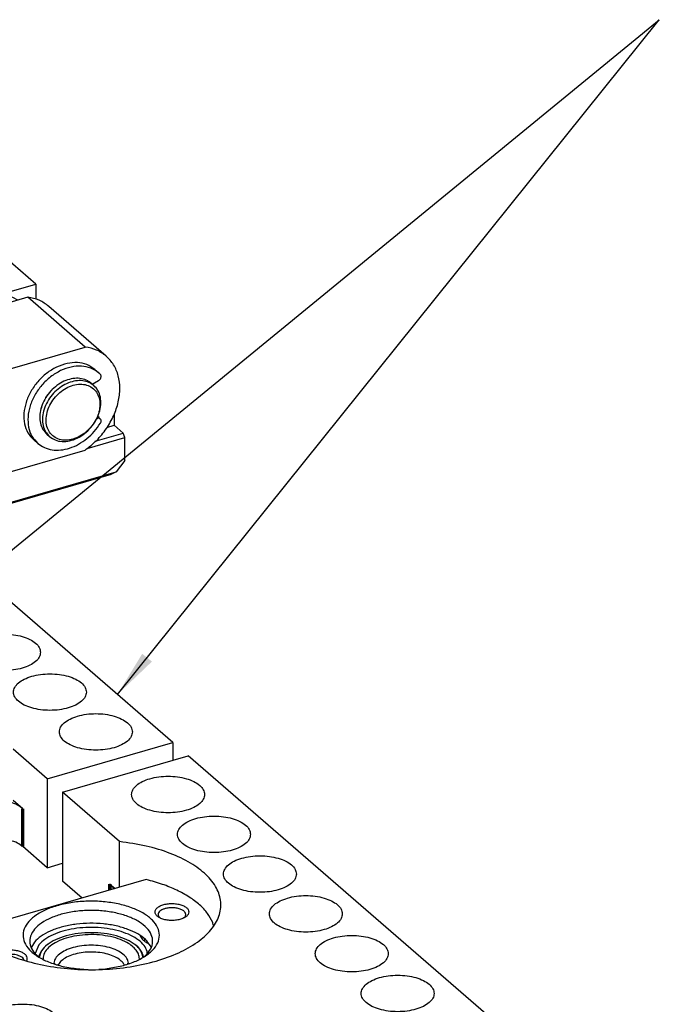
# Model space of a CAD drawing. Header units: inches. Extents: x -28 to 813, y -36 to 558.
# Tile 91 of 93: x 627 to 674, y 418 to 491. Entities that reach past the tile are written whole.
import ezdxf

# ---------------------------------------------------------------- set-up
doc = ezdxf.new("R2010")
doc.units = ezdxf.units.IN
doc.layers.add('1', color=7, linetype='Continuous')
doc.dimstyles.get("Standard").update_dxf_attribs({"dimtxt": 0.18, "dimasz": 0.18, "dimexe": 0.18, "dimexo": 0.0625, "dimgap": 0.09, "dimtad": 0, "dimtih": 1, "dimtoh": 1, "dimdec": 4, "dimzin": 0, "dimdsep": 46, "dimtxsty": 'Standard', "dimcen": 0.09, "dimadec": 0, "dimazin": 0, "dimtfac": 1, "dimtdec": 4, "dimtofl": 0, "dimtmove": 0, "dimatfit": 3, "dimfxl": 1, "dimtolj": 1, "dimtzin": 0, "dimarcsym": 0})

# ---------------------------------------------------------------- blocks, each defined once
blk = doc.blocks.new('N2605-23205_2_2__92', base_point=(623.422, 420.471))
at = {"color": 7, "linetype": 'Continuous'}
for p, q in [((636.291, 427.116), (623.422, 423.401)), ((637.219, 424.352), (637.27, 424.294)), ((641.252, 423.741), (641.209, 423.949)), ((636.185, 422.54), (636.185, 422.709)), ((627.78, 422.127), (627.767, 422.089)), ((636.652, 422.078), (636.592, 422.219)), ((625.69, 421.831), (625.581, 421.799)), ((626.222, 421.586), (626.115, 421.581)), ((627.246, 421.148), (627.222, 421.209)), ((628.269, 421.423), (628.29, 421.407)), ((636.107, 421.394), (636.242, 421.506)), ((627.437, 421.103), (627.466, 421.162)), ((631.367, 420.503), (631.98, 420.471)), ((632.771, 420.487), (633.26, 420.523))]:
    blk.add_line(p, q, dxfattribs=at)
for points, knots in [([(641.209, 423.949), (641.089, 424.177), (640.836, 424.658), (640.228, 425.279), (639.46, 425.854), (638.528, 426.359), (637.46, 426.796), (636.69, 427.007), (636.291, 427.116)], [0, 0, 0, 0, 0.768012, 1.623022, 2.578862, 3.637744, 4.793267, 6.032803, 6.032803, 6.032803, 6.032803]), ([(633.26, 420.523), (633.623, 420.574), (634.325, 420.672), (635.295, 420.968), (636.115, 421.358), (636.746, 421.835), (637.159, 422.385), (637.308, 422.997), (637.155, 423.609), (636.738, 424.158), (636.104, 424.634), (635.282, 425.024), (634.309, 425.313), (633.233, 425.487), (632.105, 425.539), (630.983, 425.464), (629.921, 425.268), (628.973, 424.959), (628.183, 424.552), (627.587, 424.063), (627.215, 423.5), (627.116, 422.882), (627.319, 422.278), (627.774, 421.741), (628.442, 421.279), (629.293, 420.907), (630.287, 420.63), (630.999, 420.547), (631.367, 420.503)], [0, 0, 0, 0, 1.100599, 2.121234, 3.030567, 3.811892, 4.472459, 5.055431, 5.63901, 6.301076, 7.084225, 7.995286, 9.017293, 10.118748, 11.259767, 12.39672, 13.48635, 14.489941, 15.378145, 16.137564, 16.780739, 17.357677, 17.949844, 18.630635, 19.435876, 20.367514, 21.405565, 22.516728, 22.516728, 22.516728, 22.516728]), ([(636.242, 421.506), (636.381, 421.659), (636.642, 421.947), (636.802, 422.509), (636.688, 423.071), (636.323, 423.579), (635.755, 424.017), (635.012, 424.377), (634.127, 424.645), (633.145, 424.806), (632.115, 424.854), (631.09, 424.785), (630.123, 424.604), (629.261, 424.318), (628.547, 423.943), (628.014, 423.492), (627.69, 422.972), (627.626, 422.405), (627.835, 421.852), (628.117, 421.573), (628.269, 421.423)], [0, 0, 0, 0, 0.615522, 1.152743, 1.682607, 2.280066, 2.988102, 3.814976, 4.745635, 5.750866, 6.793314, 7.831993, 8.826277, 9.739926, 10.545785, 11.232241, 11.813066, 12.338175, 12.885183, 13.519923, 13.519923, 13.519923, 13.519923]), ([(639.435, 424.718), (639.424, 424.779), (639.398, 424.914), (639.228, 425.076), (638.994, 425.205), (638.696, 425.297), (638.36, 425.345), (638.01, 425.345), (637.674, 425.297), (637.377, 425.205), (637.14, 425.076), (636.979, 424.914), (636.915, 424.718), (636.979, 424.522), (637.14, 424.36), (637.377, 424.231), (637.674, 424.139), (638.01, 424.091), (638.36, 424.091), (638.696, 424.139), (638.994, 424.231), (639.228, 424.36), (639.398, 424.522), (639.424, 424.657), (639.435, 424.718)], [0, 0, 0, 0, 0.183218, 0.402375, 0.671372, 0.985752, 1.330787, 1.686574, 2.031608, 2.345988, 2.614985, 2.834142, 3.01736, 3.200578, 3.419735, 3.688733, 4.003113, 4.348147, 4.703934, 5.048969, 5.363348, 5.632346, 5.851502, 6.034721, 6.034721, 6.034721, 6.034721]), ([(637.739, 424.984), (637.668, 424.965), (637.535, 424.927), (637.364, 424.838), (637.236, 424.73), (637.163, 424.605), (637.153, 424.467), (637.197, 424.391), (637.219, 424.352)], [0, 0, 0, 0, 0.2199231, 0.4131563, 0.5763761, 0.7133423, 0.8379572, 0.9709976, 0.9709976, 0.9709976, 0.9709976]), ([(639.102, 424.294), (639.142, 424.342), (639.215, 424.431), (639.212, 424.618), (639.096, 424.775), (638.905, 424.899), (638.651, 424.989), (638.356, 425.036), (638.044, 425.041), (637.84, 425.003), (637.739, 424.984)], [0, 0, 0, 0, 0.178954, 0.337453, 0.517147, 0.74265, 1.014454, 1.31903, 1.635995, 1.942756, 1.942756, 1.942756, 1.942756]), ([(636.592, 422.219), (636.476, 422.381), (636.223, 422.734), (635.631, 423.13), (634.902, 423.465), (634.043, 423.709), (633.1, 423.857), (632.115, 423.9), (631.135, 423.837), (630.205, 423.669), (629.367, 423.408), (628.666, 423.059), (628.106, 422.649), (627.882, 422.291), (627.78, 422.127)], [0, 0, 0, 0, 0.594416, 1.293854, 2.100456, 2.99867, 3.962013, 4.957631, 5.949814, 6.903148, 7.7857, 8.57267, 9.251262, 9.828004, 9.828004, 9.828004, 9.828004]), ([(627.466, 421.162), (627.476, 421.22), (627.497, 421.34), (627.396, 421.519), (627.221, 421.664), (626.976, 421.78), (626.681, 421.86), (626.354, 421.897), (626.017, 421.894), (625.798, 421.851), (625.69, 421.831)], [0, 0, 0, 0, 0.170986, 0.35564, 0.579926, 0.850317, 1.159899, 1.49432, 1.835519, 2.164514, 2.164514, 2.164514, 2.164514]), ([(627.222, 421.209), (627.197, 421.245), (627.141, 421.325), (627.009, 421.414), (626.846, 421.49), (626.654, 421.545), (626.443, 421.58), (626.296, 421.584), (626.222, 421.586)], [0, 0, 0, 0, 0.133001, 0.289431, 0.46989, 0.670996, 0.886902, 1.110314, 1.110314, 1.110314, 1.110314])]:
    blk.add_open_spline(points, degree=3, knots=knots, dxfattribs=at)
blk = doc.blocks.new('N2605-21705_2__97', base_point=(628.365, 420.665))
at = {"color": 7, "linetype": 'Continuous'}
for p, q in [((628.648, 421.205), (628.645, 421.261)), ((635.774, 421.261), (635.771, 421.21))]:
    blk.add_line(p, q, dxfattribs=at)
at = {"color": 3, "linetype": 'Continuous', "const_width": 0.25}
for points in [[(629.438, 420.939), (629.436, 420.888)], [(629.771, 420.818), (629.757, 420.79)], [(634.662, 420.791), (634.649, 420.818)], [(634.984, 420.884), (634.981, 420.939)]]:
    blk.add_lwpolyline(points, dxfattribs=at)
at = {"color": 7, "linetype": 'Continuous'}
for points, knots in [([(636.054, 421.362), (636.009, 421.528), (635.911, 421.89), (635.455, 422.329), (634.837, 422.696), (634.054, 422.973), (633.161, 423.147), (632.21, 423.206), (631.258, 423.147), (630.366, 422.973), (629.582, 422.696), (628.965, 422.329), (628.509, 421.89), (628.41, 421.528), (628.365, 421.362)], [0, 0, 0, 0, 0.508417, 1.108574, 1.829381, 2.664027, 3.58436, 4.55027, 5.516181, 6.43652, 7.271176, 7.991992, 8.59216, 9.100582, 9.100582, 9.100582, 9.100582]), ([(634.858, 422.453), (634.646, 422.555), (634.197, 422.769), (633.437, 422.95), (632.615, 423.049), (631.768, 423.046), (630.947, 422.945), (630.196, 422.752), (629.554, 422.475), (629.062, 422.129), (628.716, 421.722), (628.668, 421.407), (628.645, 421.261)], [0, 0, 0, 0, 0.704058, 1.48999, 2.328694, 3.185074, 4.022189, 4.805113, 5.505108, 6.10496, 6.607037, 7.044405, 7.044405, 7.044405, 7.044405]), ([(635.774, 421.261), (635.761, 421.372), (635.735, 421.603), (635.538, 421.923), (635.244, 422.218), (634.993, 422.372), (634.858, 422.453)], [0, 0, 0, 0, 0.330203, 0.69058, 1.101408, 1.571079, 1.571079, 1.571079, 1.571079])]:
    blk.add_open_spline(points, degree=3, knots=knots, dxfattribs=at)
at = {"color": 3, "linetype": 'Continuous'}
for points, knots in [([(634.981, 420.939), (634.948, 421.059), (634.877, 421.32), (634.549, 421.636), (634.104, 421.901), (633.539, 422.101), (632.896, 422.226), (632.21, 422.268), (631.524, 422.226), (630.881, 422.101), (630.316, 421.901), (629.871, 421.636), (629.542, 421.32), (629.471, 421.059), (629.438, 420.939)], [0, 0, 0, 0, 0.366457, 0.799038, 1.318581, 1.920178, 2.583536, 3.279745, 3.975956, 4.639318, 5.240922, 5.760471, 6.19306, 6.55952, 6.55952, 6.55952, 6.55952]), ([(634.567, 420.944), (634.472, 421.042), (634.263, 421.259), (633.821, 421.477), (633.296, 421.646), (632.702, 421.743), (632.079, 421.765), (631.464, 421.711), (630.893, 421.585), (630.405, 421.39), (630.009, 421.148), (629.845, 420.921), (629.771, 420.818)], [0, 0, 0, 0, 0.408952, 0.896603, 1.454705, 2.063009, 2.694667, 3.320112, 3.910485, 4.441157, 4.896085, 5.2743, 5.2743, 5.2743, 5.2743]), ([(634.649, 420.818), (634.636, 420.839), (634.612, 420.883), (634.582, 420.923), (634.567, 420.944)], [0, 0, 0, 0, 0.0736665, 0.1500211, 0.1500211, 0.1500211, 0.1500211])]:
    blk.add_open_spline(points, degree=3, knots=knots, dxfattribs=at)
blk = doc.blocks.new('N2605-44106__98', base_point=(611.221, 395.341))
at = {"color": 7, "linetype": 'Continuous'}
for p, q in [((630.089, 433.581), (639.399, 436.269)), ((667.399, 412.02), (639.399, 436.269)), ((634.306, 429.929), (630.089, 433.581)), ((630.089, 433.581), (630.089, 427)), ((634.306, 426.543), (634.306, 429.929)), ((631.539, 425.744), (630.089, 427)), ((633.589, 426.783), (633.976, 426.447)), ((633.865, 426.428), (633.869, 426.416)), ((635.825, 422.988), (635.832, 422.967)), ((628.342, 422.296), (628.054, 421.639)), ((628.97, 422.301), (628.859, 422.216)), ((629.033, 422.349), (628.994, 422.319)), ((629.051, 422.361), (629.033, 422.349)), ((635.505, 422.261), (635.447, 422.303)), ((636.46, 422.368), (636.502, 422.348)), ((628.342, 421.469), (628.327, 421.385)), ((636.094, 421.386), (636.063, 421.517)), ((636.349, 421.627), (636.36, 421.8))]:
    blk.add_line(p, q, dxfattribs=at)
at = {"color": 3, "linetype": 'Continuous', "const_width": 0.25}
blk.add_lwpolyline([(633.589, 426.783), (633.589, 426.336)], dxfattribs=at)
at = {"color": 7, "linetype": 'Continuous'}
for points, knots in [([(640.605, 433.413), (640.584, 433.534), (640.539, 433.796), (640.23, 434.125), (639.797, 434.397), (639.237, 434.604), (638.594, 434.734), (637.905, 434.778), (637.215, 434.734), (636.571, 434.604), (636.013, 434.397), (635.575, 434.125), (635.281, 433.796), (635.169, 433.413), (635.281, 433.029), (635.575, 432.701), (636.013, 432.428), (636.571, 432.222), (637.215, 432.092), (637.905, 432.048), (638.594, 432.092), (639.237, 432.222), (639.797, 432.428), (640.23, 432.701), (640.539, 433.029), (640.584, 433.292), (640.605, 433.413)], [0, 0, 0, 0, 0.361315, 0.784122, 1.296258, 1.895189, 2.560197, 3.260521, 3.960845, 4.625852, 5.224784, 5.736919, 6.159727, 6.521042, 6.882357, 7.305164, 7.8173, 8.416231, 9.081239, 9.781563, 10.481886, 11.146894, 11.745825, 12.257961, 12.680769, 13.042084, 13.042084, 13.042084, 13.042084]), ([(644.005, 430.468), (643.984, 430.589), (643.939, 430.852), (643.63, 431.18), (643.197, 431.453), (642.637, 431.659), (641.994, 431.789), (641.305, 431.833), (640.615, 431.789), (639.971, 431.659), (639.413, 431.453), (638.975, 431.18), (638.681, 430.852), (638.569, 430.468), (638.681, 430.085), (638.975, 429.756), (639.413, 429.484), (639.971, 429.277), (640.615, 429.147), (641.305, 429.103), (641.994, 429.147), (642.637, 429.277), (643.197, 429.484), (643.63, 429.756), (643.939, 430.085), (643.984, 430.347), (644.005, 430.468)], [0, 0, 0, 0, 0.361315, 0.784122, 1.296258, 1.895189, 2.560197, 3.260521, 3.960845, 4.625852, 5.224784, 5.736919, 6.159727, 6.521042, 6.882357, 7.305164, 7.8173, 8.416231, 9.081239, 9.781563, 10.481886, 11.146894, 11.745825, 12.257961, 12.680769, 13.042084, 13.042084, 13.042084, 13.042084]), ([(623.048, 426.679), (622.881, 426.346), (622.555, 425.697), (622.628, 424.557), (623.178, 423.505), (624.147, 422.57), (625.473, 421.773), (627.102, 421.137), (628.964, 420.688), (630.974, 420.447), (633.042, 420.425), (635.071, 420.624), (636.968, 421.033), (638.649, 421.635), (640.039, 422.403), (641.081, 423.312), (641.723, 424.344), (641.883, 425.467), (641.523, 426.564), (640.717, 427.549), (639.533, 428.406), (638.021, 429.11), (636.247, 429.65), (634.969, 429.834), (634.306, 429.929)], [0, 0, 0, 0, 1.101153, 2.146265, 3.276588, 4.59339, 6.134789, 7.89074, 9.820504, 11.864503, 13.952631, 16.011009, 17.968283, 19.762231, 21.347634, 22.707244, 23.868164, 24.919255, 25.998678, 27.230556, 28.67831, 30.349337, 32.213818, 34.218788, 34.218788, 34.218788, 34.218788]), ([(647.405, 427.524), (647.384, 427.645), (647.339, 427.907), (647.03, 428.236), (646.597, 428.508), (646.037, 428.715), (645.394, 428.845), (644.705, 428.889), (644.015, 428.845), (643.371, 428.715), (642.813, 428.508), (642.375, 428.236), (642.081, 427.907), (641.969, 427.524), (642.081, 427.14), (642.375, 426.812), (642.813, 426.539), (643.371, 426.333), (644.015, 426.203), (644.705, 426.159), (645.394, 426.203), (646.037, 426.333), (646.597, 426.539), (647.03, 426.812), (647.339, 427.14), (647.384, 427.403), (647.405, 427.524)], [0, 0, 0, 0, 0.361315, 0.784122, 1.296258, 1.895189, 2.560197, 3.260521, 3.960845, 4.625852, 5.224784, 5.736919, 6.159727, 6.521042, 6.882357, 7.305164, 7.8173, 8.416231, 9.081239, 9.781563, 10.481886, 11.146894, 11.745825, 12.257961, 12.680769, 13.042084, 13.042084, 13.042084, 13.042084]), ([(633.865, 426.428), (633.831, 426.491), (633.759, 426.625), (633.648, 426.728), (633.589, 426.783)], [0, 0, 0, 0, 0.2137996, 0.452505, 0.452505, 0.452505, 0.452505]), ([(650.805, 424.579), (650.784, 424.7), (650.739, 424.963), (650.43, 425.291), (649.997, 425.564), (649.437, 425.77), (648.794, 425.9), (648.105, 425.944), (647.415, 425.9), (646.771, 425.77), (646.213, 425.564), (645.775, 425.291), (645.481, 424.963), (645.369, 424.579), (645.481, 424.196), (645.775, 423.867), (646.213, 423.595), (646.771, 423.388), (647.415, 423.258), (648.105, 423.214), (648.794, 423.258), (649.437, 423.388), (649.997, 423.595), (650.43, 423.867), (650.739, 424.196), (650.784, 424.458), (650.805, 424.579)], [0, 0, 0, 0, 0.361315, 0.784122, 1.296258, 1.895189, 2.560197, 3.260521, 3.960845, 4.625852, 5.224784, 5.736919, 6.159727, 6.521042, 6.882357, 7.305164, 7.8173, 8.416231, 9.081239, 9.781563, 10.481886, 11.146894, 11.745825, 12.257961, 12.680769, 13.042084, 13.042084, 13.042084, 13.042084]), ([(636.36, 421.8), (636.291, 421.951), (636.141, 422.28), (635.694, 422.674), (635.116, 423.017), (634.402, 423.287), (633.593, 423.477), (632.721, 423.578), (631.826, 423.585), (630.948, 423.497), (630.127, 423.32), (629.402, 423.057), (628.788, 422.735), (628.483, 422.435), (628.342, 422.296)], [0, 0, 0, 0, 0.495211, 1.072726, 1.746678, 2.511663, 3.349826, 4.235647, 5.13933, 6.02959, 6.876256, 7.653011, 8.340655, 8.931629, 8.931629, 8.931629, 8.931629]), ([(635.832, 422.967), (635.855, 422.919), (635.903, 422.817), (635.977, 422.733), (636.016, 422.689)], [0, 0, 0, 0, 0.1605232, 0.3350966, 0.3350966, 0.3350966, 0.3350966]), ([(636.016, 422.689), (636.079, 422.63), (636.213, 422.504), (636.374, 422.415), (636.46, 422.368)], [0, 0, 0, 0, 0.2587849, 0.5493436, 0.5493436, 0.5493436, 0.5493436]), ([(654.205, 421.635), (654.184, 421.756), (654.139, 422.018), (653.83, 422.347), (653.397, 422.619), (652.837, 422.826), (652.194, 422.956), (651.505, 423), (650.815, 422.956), (650.171, 422.826), (649.613, 422.619), (649.175, 422.347), (648.881, 422.018), (648.769, 421.635), (648.881, 421.251), (649.175, 420.923), (649.613, 420.65), (650.171, 420.444), (650.815, 420.314), (651.505, 420.27), (652.194, 420.314), (652.837, 420.444), (653.397, 420.65), (653.83, 420.923), (654.139, 421.251), (654.184, 421.514), (654.205, 421.635)], [0, 0, 0, 0, 0.361315, 0.784122, 1.296258, 1.895189, 2.560197, 3.260521, 3.960845, 4.625852, 5.224784, 5.736919, 6.159727, 6.521042, 6.882357, 7.305164, 7.8173, 8.416231, 9.081239, 9.781563, 10.481886, 11.146894, 11.745825, 12.257961, 12.680769, 13.042084, 13.042084, 13.042084, 13.042084]), ([(628.859, 422.216), (628.736, 422.103), (628.507, 421.893), (628.394, 421.603), (628.342, 421.469)], [0, 0, 0, 0, 0.4917076, 0.9189464, 0.9189464, 0.9189464, 0.9189464]), ([(636.063, 421.517), (636.004, 421.652), (635.876, 421.942), (635.634, 422.15), (635.505, 422.261)], [0, 0, 0, 0, 0.4363243, 0.9408743, 0.9408743, 0.9408743, 0.9408743]), ([(657.605, 418.69), (657.584, 418.811), (657.539, 419.074), (657.23, 419.402), (656.797, 419.675), (656.237, 419.881), (655.594, 420.011), (654.905, 420.055), (654.215, 420.011), (653.571, 419.881), (653.013, 419.675), (652.575, 419.402), (652.281, 419.074), (652.169, 418.69), (652.281, 418.307), (652.575, 417.978), (653.013, 417.706), (653.571, 417.499), (654.215, 417.37), (654.905, 417.325), (655.594, 417.37), (656.237, 417.499), (656.797, 417.706), (657.23, 417.978), (657.539, 418.307), (657.584, 418.569), (657.605, 418.69)], [0, 0, 0, 0, 0.361315, 0.784122, 1.296258, 1.895189, 2.560197, 3.260521, 3.960845, 4.625852, 5.224784, 5.736919, 6.159727, 6.521042, 6.882357, 7.305164, 7.8173, 8.416231, 9.081239, 9.781563, 10.481886, 11.146894, 11.745825, 12.257961, 12.680769, 13.042084, 13.042084, 13.042084, 13.042084]), ([(629.815, 416.557), (629.794, 416.678), (629.749, 416.941), (629.44, 417.269), (629.007, 417.541), (628.447, 417.748), (627.804, 417.878), (627.115, 417.922), (626.426, 417.878), (625.782, 417.748), (625.224, 417.541), (624.786, 417.269), (624.491, 416.941), (624.379, 416.557), (624.491, 416.173), (624.786, 415.845), (625.224, 415.573), (625.782, 415.366), (626.426, 415.236), (627.115, 415.192), (627.804, 415.236), (628.447, 415.366), (629.007, 415.573), (629.44, 415.845), (629.749, 416.173), (629.794, 416.436), (629.815, 416.557)], [0, 0, 0, 0, 0.361315, 0.784122, 1.296258, 1.895189, 2.560197, 3.260521, 3.960845, 4.625852, 5.224784, 5.736919, 6.159727, 6.521042, 6.882357, 7.305164, 7.8173, 8.416231, 9.081239, 9.781563, 10.481886, 11.146894, 11.745825, 12.257961, 12.680769, 13.042084, 13.042084, 13.042084, 13.042084])]:
    blk.add_open_spline(points, degree=3, knots=knots, dxfattribs=at)
blk = doc.blocks.new('N2605-64106_2__99', base_point=(611.221, 395.341))
for name, p in [('N2605-44106__98', (611.221, 395.341)), ('N2605-21705_2__97', (628.365, 420.665))]:
    blk.add_blockref(name, p)
blk = doc.blocks.new('N2605-44106__103', base_point=(582.071, 426.468))
at = {"color": 7, "linetype": 'Continuous'}
for p, q in [((638.249, 437.265), (610.249, 461.514)), ((628.939, 434.577), (638.249, 437.265)), ((638.249, 437.265), (638.249, 435.937)), ((628.939, 434.577), (626.421, 436.758)), ((628.939, 434.577), (628.939, 427.996)), ((626.421, 432.99), (627.139, 432.369)), ((628.939, 427.996), (627.139, 429.554)), ((628.939, 427.996), (630.089, 428.327))]:
    blk.add_line(p, q, dxfattribs=at)
at = {"color": 3, "linetype": 'Continuous', "const_width": 0.25}
blk.add_lwpolyline([(627.139, 432.369), (627.139, 429.554)], dxfattribs=at)
at = {"color": 7, "linetype": 'Continuous'}
for points, knots in [([(628.455, 443.935), (628.434, 444.056), (628.389, 444.318), (628.08, 444.647), (627.647, 444.919), (627.087, 445.126), (626.444, 445.256), (625.755, 445.3), (625.065, 445.256), (624.421, 445.126), (623.863, 444.919), (623.425, 444.647), (623.131, 444.318), (623.019, 443.935), (623.131, 443.551), (623.425, 443.223), (623.863, 442.951), (624.421, 442.744), (625.065, 442.614), (625.755, 442.57), (626.444, 442.614), (627.087, 442.744), (627.647, 442.951), (628.08, 443.223), (628.389, 443.551), (628.434, 443.814), (628.455, 443.935)], [0, 0, 0, 0, 0.361315, 0.784122, 1.296258, 1.895189, 2.560197, 3.260521, 3.960845, 4.625852, 5.224784, 5.736919, 6.159727, 6.521042, 6.882357, 7.305164, 7.8173, 8.416231, 9.081239, 9.781563, 10.481886, 11.146894, 11.745825, 12.257961, 12.680769, 13.042084, 13.042084, 13.042084, 13.042084]), ([(631.855, 440.99), (631.834, 441.111), (631.789, 441.374), (631.48, 441.703), (631.047, 441.975), (630.487, 442.182), (629.844, 442.311), (629.155, 442.355), (628.465, 442.311), (627.821, 442.182), (627.263, 441.975), (626.825, 441.703), (626.531, 441.374), (626.419, 440.99), (626.531, 440.607), (626.825, 440.278), (627.263, 440.006), (627.821, 439.799), (628.465, 439.67), (629.155, 439.625), (629.844, 439.67), (630.487, 439.799), (631.047, 440.006), (631.48, 440.278), (631.789, 440.607), (631.834, 440.869), (631.855, 440.99)], [0, 0, 0, 0, 0.361315, 0.784122, 1.296258, 1.895189, 2.560197, 3.260521, 3.960845, 4.625852, 5.224784, 5.736919, 6.159727, 6.521042, 6.882357, 7.305164, 7.8173, 8.416231, 9.081239, 9.781563, 10.481886, 11.146894, 11.745825, 12.257961, 12.680769, 13.042084, 13.042084, 13.042084, 13.042084]), ([(635.255, 438.046), (635.234, 438.167), (635.189, 438.429), (634.88, 438.758), (634.447, 439.03), (633.887, 439.237), (633.244, 439.367), (632.555, 439.411), (631.865, 439.367), (631.221, 439.237), (630.663, 439.03), (630.225, 438.758), (629.931, 438.429), (629.819, 438.046), (629.931, 437.662), (630.225, 437.334), (630.663, 437.062), (631.221, 436.855), (631.865, 436.725), (632.555, 436.681), (633.244, 436.725), (633.887, 436.855), (634.447, 437.062), (634.88, 437.334), (635.189, 437.662), (635.234, 437.925), (635.255, 438.046)], [0, 0, 0, 0, 0.361315, 0.784122, 1.296258, 1.895189, 2.560197, 3.260521, 3.960845, 4.625852, 5.224784, 5.736919, 6.159727, 6.521042, 6.882357, 7.305164, 7.8173, 8.416231, 9.081239, 9.781563, 10.481886, 11.146894, 11.745825, 12.257961, 12.680769, 13.042084, 13.042084, 13.042084, 13.042084]), ([(627.139, 432.369), (627.01, 432.461), (626.73, 432.662), (626.207, 432.845), (625.612, 432.968), (624.974, 433.006), (624.334, 432.972), (623.924, 432.874), (623.724, 432.826)], [0, 0, 0, 0, 0.4742, 1.028766, 1.644514, 2.292962, 2.941409, 3.557157, 3.557157, 3.557157, 3.557157]), ([(627.139, 429.554), (627.01, 429.647), (626.73, 429.847), (626.207, 430.03), (625.612, 430.153), (624.974, 430.192), (624.334, 430.157), (623.924, 430.059), (623.724, 430.012)], [0, 0, 0, 0, 0.4742, 1.028766, 1.644514, 2.292962, 2.941409, 3.557157, 3.557157, 3.557157, 3.557157])]:
    blk.add_open_spline(points, degree=3, knots=knots, dxfattribs=at)
blk = doc.blocks.new('N2605-64106__104', base_point=(582.071, 426.468))
blk.add_blockref('N2605-44106__103', (582.071, 426.468))
blk = doc.blocks.new('N2605-61205_5', base_point=(580.989, 374.769))
for name, p in [('N2605-64106__104', (582.071, 426.468)), ('N2605-64106_2__99', (611.221, 395.341)), ('N2605-23205_2_2__92', (623.422, 420.471))]:
    blk.add_blockref(name, p)
blk = doc.blocks.new('N2605-24170', base_point=(42.656, 167.422))
at = {"color": 7, "linetype": 'Continuous'}
for p, q in [((633.908, 461.535), (633.908, 460.737)), ((633.363, 460.58), (633.908, 460.737)), ((633.908, 460.737), (634.583, 460.152)), ((631.909, 459.019), (634.708, 459.827)), ((632.5, 459.551), (634.583, 460.152)), ((634.708, 459.827), (634.583, 460.152)), ((634.708, 458.139), (634.708, 459.827)), ((634.708, 458.139), (634.058, 457.302)), ((619.849, 453.2), (634.058, 457.302)), ((619.911, 453.146), (633.717, 457.131)), ((634.058, 457.302), (633.717, 457.131))]:
    blk.add_line(p, q, dxfattribs=at)
blk = doc.blocks.new('E6978-23796_6', base_point=(613.771, 459.52))
at = {"color": 7, "linetype": 'Continuous'}
for p, q in [((620.352, 477.897), (613.771, 475.997)), ((628.102, 471.185), (620.352, 477.897)), ((613.771, 475.997), (613.771, 474.931)), ((621.521, 469.285), (613.771, 475.997)), ((621.521, 469.285), (628.102, 471.185)), ((628.102, 471.185), (628.102, 470.062)), ((626.78, 469.995), (626.414, 470.182)), ((621.521, 469.285), (621.521, 468.219)), ((622.164, 467.985), (622.064, 467.749)), ((622.93, 467.213), (622.864, 467.056)), ((632.198, 463.855), (632.398, 463.681)), ((628.925, 460.075), (629.125, 459.902))]:
    blk.add_line(p, q, dxfattribs=at)
for points, knots in [([(622.011, 475.431), (621.987, 475.575), (621.934, 475.886), (621.567, 476.275), (621.054, 476.598), (620.391, 476.843), (619.628, 476.997), (618.811, 477.049), (617.995, 476.997), (617.231, 476.843), (616.57, 476.598), (616.051, 476.275), (615.702, 475.886), (615.57, 475.431), (615.702, 474.977), (616.051, 474.587), (616.57, 474.265), (617.231, 474.02), (617.995, 473.866), (618.811, 473.814), (619.628, 473.866), (620.391, 474.02), (621.054, 474.265), (621.567, 474.587), (621.934, 474.977), (621.987, 475.288), (622.011, 475.431)], [0, 0, 0, 0, 0.428225, 0.92933, 1.536306, 2.24615, 3.034308, 3.864321, 4.694334, 5.482492, 6.192336, 6.799312, 7.300417, 7.728642, 8.156867, 8.657972, 9.264948, 9.974793, 10.76295, 11.592963, 12.422976, 13.211134, 13.920978, 14.527954, 15.029059, 15.457284, 15.457284, 15.457284, 15.457284]), ([(626.011, 471.967), (625.987, 472.111), (625.934, 472.422), (625.567, 472.811), (625.054, 473.134), (624.391, 473.379), (623.628, 473.533), (622.811, 473.585), (621.995, 473.533), (621.231, 473.379), (620.57, 473.134), (620.051, 472.811), (619.702, 472.422), (619.57, 471.967), (619.702, 471.513), (620.051, 471.123), (620.57, 470.801), (621.231, 470.556), (621.995, 470.402), (622.811, 470.35), (623.628, 470.402), (624.391, 470.556), (625.054, 470.801), (625.567, 471.123), (625.934, 471.513), (625.987, 471.824), (626.011, 471.967)], [0, 0, 0, 0, 0.428225, 0.92933, 1.536306, 2.24615, 3.034308, 3.864321, 4.694334, 5.482492, 6.192336, 6.799312, 7.300417, 7.728642, 8.156867, 8.657972, 9.264948, 9.974793, 10.76295, 11.592963, 12.422976, 13.211134, 13.920978, 14.527954, 15.029059, 15.457284, 15.457284, 15.457284, 15.457284]), ([(626.414, 470.182), (626.169, 470.228), (625.663, 470.325), (624.864, 470.193), (624.071, 469.883), (623.327, 469.39), (622.663, 468.757), (622.33, 468.242), (622.164, 467.985)], [0, 0, 0, 0, 0.740748, 1.536178, 2.386892, 3.28107, 4.198546, 5.11509, 5.11509, 5.11509, 5.11509]), ([(631.953, 464.025), (631.805, 464.088), (631.5, 464.219), (630.978, 464.23), (630.441, 464.114), (629.912, 463.866), (629.424, 463.504), (629.005, 463.051), (628.678, 462.533), (628.464, 461.98), (628.376, 461.422), (628.422, 460.897), (628.596, 460.422), (628.817, 460.189), (628.925, 460.075)], [0, 0, 0, 0, 0.478749, 0.987951, 1.534992, 2.117596, 2.725941, 3.345456, 3.959668, 4.552995, 5.113573, 5.636101, 6.124338, 6.591948, 6.591948, 6.591948, 6.591948]), ([(632.153, 463.852), (632.005, 463.915), (631.7, 464.046), (631.178, 464.057), (630.641, 463.941), (630.112, 463.692), (629.624, 463.331), (629.205, 462.878), (628.878, 462.36), (628.664, 461.806), (628.576, 461.249), (628.622, 460.724), (628.796, 460.249), (629.017, 460.016), (629.125, 459.902)], [0, 0, 0, 0, 0.478749, 0.987951, 1.534993, 2.117598, 2.725943, 3.345459, 3.95967, 4.552998, 5.113575, 5.636102, 6.124339, 6.591949, 6.591949, 6.591949, 6.591949]), ([(632.367, 463.444), (632.242, 463.531), (631.986, 463.71), (631.501, 463.798), (630.987, 463.752), (630.466, 463.566), (629.975, 463.258), (629.543, 462.847), (629.198, 462.361), (628.963, 461.83), (628.854, 461.289), (628.879, 460.771), (629.043, 460.312), (629.338, 459.946), (629.742, 459.706), (630.221, 459.61), (630.736, 459.658), (631.256, 459.844), (631.748, 460.152), (632.18, 460.563), (632.525, 461.049), (632.76, 461.58), (632.87, 462.122), (632.842, 462.637), (632.685, 463.104), (632.472, 463.332), (632.367, 463.444)], [0, 0, 0, 0, 0.453289, 0.928559, 1.439669, 1.989264, 2.570132, 3.16831, 3.766489, 4.347356, 4.896951, 5.408062, 5.883332, 6.336621, 6.78991, 7.26518, 7.77629, 8.325885, 8.906753, 9.504931, 10.10311, 10.683977, 11.233572, 11.744683, 12.219953, 12.673242, 12.673242, 12.673242, 12.673242]), ([(629.125, 459.902), (629.261, 459.807), (629.539, 459.612), (630.066, 459.516), (630.625, 459.566), (631.191, 459.769), (631.725, 460.104), (632.195, 460.55), (632.57, 461.079), (632.825, 461.655), (632.944, 462.244), (632.914, 462.804), (632.744, 463.312), (632.512, 463.56), (632.398, 463.681)], [0, 0, 0, 0, 0.492705, 1.009303, 1.564858, 2.162243, 2.793621, 3.443815, 4.094008, 4.725386, 5.322771, 5.878326, 6.394924, 6.887629, 6.887629, 6.887629, 6.887629]), ([(632.198, 463.855), (632.16, 463.886), (632.082, 463.949), (631.996, 464), (631.953, 464.025)], [0, 0, 0, 0, 0.1490554, 0.2988364, 0.2988364, 0.2988364, 0.2988364]), ([(632.398, 463.681), (632.36, 463.713), (632.282, 463.776), (632.196, 463.827), (632.153, 463.852)], [0, 0, 0, 0, 0.1490591, 0.298844, 0.298844, 0.298844, 0.298844])]:
    blk.add_open_spline(points, degree=3, knots=knots, dxfattribs=at)
blk = doc.blocks.new('0510-1665_12', base_point=(627.178, 458.864))
at = {"color": 7, "linetype": 'Continuous'}
for p, q in [((632.47, 464.876), (632.77, 464.616)), ((632.278, 463.785), (632.754, 464.05)), ((628.816, 462.698), (628.853, 462.782)), ((628.853, 462.782), (629.025, 463.007)), ((629.287, 463.323), (629.23, 463.273)), ((628.516, 462.013), (628.51, 461.97)), ((628.516, 462.013), (628.549, 462.088)), ((632.754, 461.261), (632.639, 461.258)), ((632.683, 461.391), (632.884, 461.217)), ((628.253, 459.4), (627.953, 459.66))]:
    blk.add_line(p, q, dxfattribs=at)
at = {"color": 3, "linetype": 'Continuous', "const_width": 0.25}
blk.add_lwpolyline([(632.754, 461.261), (632.665, 461.338)], dxfattribs=at)
at = {"color": 7, "linetype": 'Continuous'}
for points, knots in [([(632.47, 464.876), (632.282, 465.007), (631.898, 465.275), (631.171, 465.408), (630.4, 465.339), (629.619, 465.059), (628.882, 464.597), (628.233, 463.981), (627.716, 463.251), (627.364, 462.456), (627.199, 461.643), (627.24, 460.87), (627.476, 460.169), (627.796, 459.827), (627.953, 459.66)], [0, 0, 0, 0, 0.679933, 1.392838, 2.159503, 2.983895, 3.855196, 4.752464, 5.649731, 6.521032, 7.345424, 8.112089, 8.824994, 9.504927, 9.504927, 9.504927, 9.504927]), ([(632.77, 464.616), (632.582, 464.747), (632.198, 465.015), (631.471, 465.148), (630.7, 465.079), (629.919, 464.8), (629.182, 464.337), (628.533, 463.721), (628.016, 462.991), (627.664, 462.196), (627.499, 461.383), (627.54, 460.61), (627.776, 459.909), (628.096, 459.567), (628.253, 459.4)], [0, 0, 0, 0, 0.679934, 1.392839, 2.159505, 2.983897, 3.855199, 4.752467, 5.649735, 6.521036, 7.345429, 8.112095, 8.825, 9.504933, 9.504933, 9.504933, 9.504933]), ([(632.754, 464.05), (632.781, 464.068), (632.835, 464.104), (632.896, 464.18), (632.936, 464.265), (632.951, 464.352), (632.941, 464.436), (632.909, 464.478), (632.894, 464.498)], [0, 0, 0, 0, 0.0956498, 0.1930148, 0.2876805, 0.3760358, 0.4565912, 0.5310892, 0.5310892, 0.5310892, 0.5310892]), ([(632.894, 464.498), (632.874, 464.519), (632.834, 464.559), (632.791, 464.597), (632.77, 464.616)], [0, 0, 0, 0, 0.0856904, 0.171308, 0.171308, 0.171308, 0.171308]), ([(632.884, 461.217), (632.865, 461.23), (632.826, 461.257), (632.779, 461.26), (632.754, 461.261)], [0, 0, 0, 0, 0.0672878, 0.138681, 0.138681, 0.138681, 0.138681]), ([(628.253, 459.4), (628.41, 459.286), (628.73, 459.055), (629.325, 458.898), (629.965, 458.887), (630.63, 459.033), (631.287, 459.321), (631.903, 459.74), (632.459, 460.263), (632.749, 460.683), (632.894, 460.894)], [0, 0, 0, 0, 0.577383, 1.175526, 1.809424, 2.485402, 3.201215, 3.947778, 4.711376, 5.475941, 5.475941, 5.475941, 5.475941]), ([(632.894, 460.894), (632.91, 460.923), (632.939, 460.979), (632.951, 461.071), (632.937, 461.157), (632.901, 461.198), (632.884, 461.217)], [0, 0, 0, 0, 0.0985041, 0.1899358, 0.2729124, 0.3499608, 0.3499608, 0.3499608, 0.3499608])]:
    blk.add_open_spline(points, degree=3, knots=knots, dxfattribs=at)
blk = doc.blocks.new('N2360-21308', base_point=(604.043, 454.899))
at = {"color": 7, "linetype": 'Continuous'}
for p, q in [((627.511, 470.206), (622.93, 468.884)), ((631.761, 466.526), (627.511, 470.206)), ((633.321, 465.859), (629.071, 469.539)), ((622.93, 468.884), (625.93, 466.286)), ((622.93, 466.998), (622.93, 468.884)), ((611.286, 460.615), (631.761, 466.526)), ((625.93, 466.286), (604.462, 460.089)), ((604.462, 460.089), (604.043, 459.722)), ((604.675, 459.904), (604.462, 460.089)), ((617.886, 454.899), (631.761, 458.905))]:
    blk.add_line(p, q, dxfattribs=at)
for points, knots in [([(629.071, 469.539), (628.841, 469.706), (628.372, 470.047), (627.802, 470.153), (627.511, 470.206)], [0, 0, 0, 0, 0.841132, 1.715831, 1.715831, 1.715831, 1.715831]), ([(633.321, 465.859), (633.091, 466.026), (632.622, 466.367), (632.052, 466.472), (631.761, 466.526)], [0, 0, 0, 0, 0.841133, 1.715833, 1.715833, 1.715833, 1.715833]), ([(631.761, 458.905), (632.055, 459.134), (632.645, 459.593), (633.354, 460.466), (633.9, 461.425), (634.242, 462.436), (634.364, 463.441), (634.251, 464.384), (633.92, 465.232), (633.518, 465.653), (633.321, 465.859)], [0, 0, 0, 0, 1.113817, 2.238054, 3.345393, 4.411131, 5.417452, 6.357698, 7.239947, 8.087857, 8.087857, 8.087857, 8.087857])]:
    blk.add_open_spline(points, degree=3, knots=knots, dxfattribs=at)
blk = doc.blocks.new('N2605-64170', base_point=(42.656, 167.422))
for name, p in [('N2605-24170', (42.656, 167.422)), ('E6978-23796_6', (613.771, 459.52)), ('N2360-21308', (604.043, 454.899)), ('0510-1665_12', (627.178, 458.864))]:
    blk.add_blockref(name, p)
blk = doc.blocks.new('N2605-96570__120', base_point=(42.656, 167.422))
for name, p in [('N2605-64170', (42.656, 167.422)), ('N2605-61205_5', (580.989, 374.769))]:
    blk.add_blockref(name, p)
blk = doc.blocks.new('Gen1', base_point=(419.4, 356.4))
at = {"layer": '1', "color": 3}
blk.add_solid([(635.986, 443.828), (636.705, 443.251), (634.153, 440.811)], dxfattribs=at)
blk.add_blockref('N2605-96570__120', (42.656, 167.422))
at = {"layer": '1', "color": 3, "linetype": 'Continuous', "has_arrowhead": 0}
for points in [[(600.352, 430.287), (674.28, 490.753)], [(634.153, 440.811), (674.28, 490.753)]]:
    blk.add_leader(points, dimstyle='Standard', dxfattribs=at)

msp = doc.modelspace()

# ---------------------------------------------------------------- block references
msp.add_blockref('Gen1', (419.4, 356.4))

doc.saveas('drawing.dxf')
